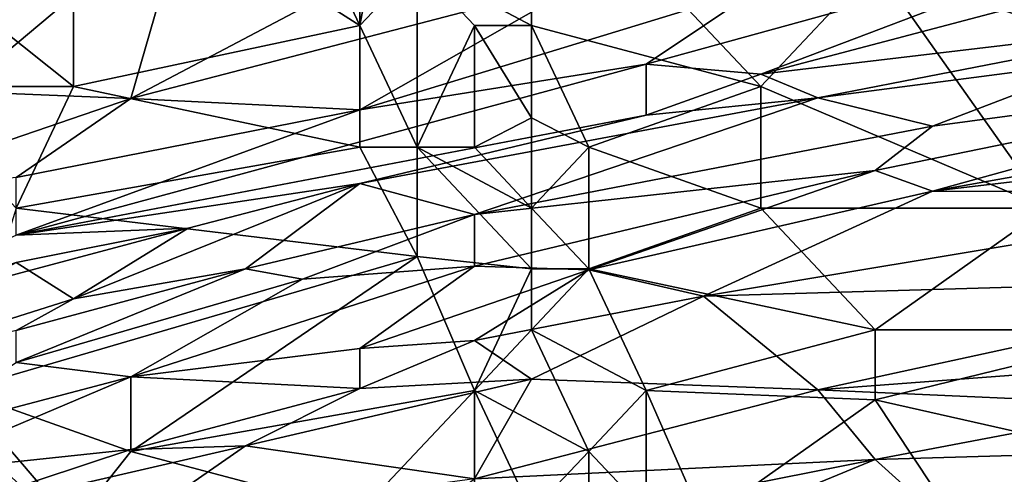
# Model space of a CAD drawing. Extents: x -0.375 to 0.375, y -0.309 to 0.309.
# Tile 96 of 226: x -0.219 to -0.183, y 0.238 to 0.255. Entities that reach past the tile are written whole.
import ezdxf

# ---------------------------------------------------------------- set-up
doc = ezdxf.new("R2010")
doc.units = 0

msp = doc.modelspace()

# ---------------------------------------------------------------- linework, layer by layer
for points in [[(-0.20631, 0.254784, 0.846591), (-0.204206, 0.265971, 0.848439), (-0.20631, 0.263733, 0.848686)], [(-0.204206, 0.257021, 0.84663), (-0.204206, 0.265971, 0.848439), (-0.20631, 0.254784, 0.846591)], [(-0.20631, 0.254784, 0.846591), (-0.20631, 0.263733, 0.848686), (-0.208415, 0.259259, 0.847945)], [(-0.216834, 0.252546, 0.846409), (-0.216834, 0.261496, 0.848728), (-0.225252, 0.259259, 0.848992)], [(-0.216834, 0.261496, 0.848728), (-0.20631, 0.254784, 0.846591), (-0.208415, 0.259259, 0.847945)], [(-0.20631, 0.254784, 0.846591), (-0.216834, 0.261496, 0.848728), (-0.216834, 0.252546, 0.846409)], [(-0.199997, 0.261496, 0.848304), (-0.204206, 0.257021, 0.84663), (-0.199997, 0.254784, 0.846606)], [(-0.199997, 0.261496, 0.848304), (-0.191578, 0.252546, 0.846177), (-0.187369, 0.257021, 0.847475)], [(-0.199997, 0.261496, 0.848304), (-0.199997, 0.254784, 0.846606), (-0.191578, 0.252546, 0.846177)], [(-0.187369, 0.257021, 0.847475), (-0.181055, 0.254784, 0.846763), (-0.174741, 0.261496, 0.847858)], [(-0.214729, 0.252099, 0.686557), (-0.212624, 0.25942, 0.707849), (-0.199997, 0.259874, 0.698171)], [(-0.197892, 0.25649, 0.684621), (-0.214729, 0.252099, 0.686557), (-0.199997, 0.259874, 0.698171)], [(-0.223147, 0.252546, 0.84698), (-0.216834, 0.252546, 0.846409), (-0.225252, 0.259259, 0.848992)], [(-0.212624, 0.25942, 0.707849), (-0.221043, 0.252354, 0.6943), (-0.221043, 0.257463, 0.709785)], [(-0.214729, 0.252099, 0.686557), (-0.221043, 0.252354, 0.6943), (-0.212624, 0.25942, 0.707849)], [(-0.195787, 0.253363, 0.669136), (-0.191578, 0.256201, 0.676878), (-0.176846, 0.258593, 0.671071)], [(-0.176846, 0.258593, 0.671071), (-0.191578, 0.252999, 0.661393), (-0.195787, 0.253363, 0.669136)], [(-0.191578, 0.252999, 0.661393), (-0.176846, 0.258593, 0.671071), (-0.174741, 0.257455, 0.663329)], [(-0.191578, 0.252999, 0.661393), (-0.174741, 0.257455, 0.663329), (-0.174741, 0.254993, 0.649779)], [(-0.204206, 0.250309, 0.844846), (-0.204206, 0.257021, 0.84663), (-0.20631, 0.254784, 0.846591)], [(-0.204206, 0.257021, 0.84663), (-0.202101, 0.254784, 0.845656), (-0.199997, 0.254784, 0.846606)], [(-0.204206, 0.250309, 0.844846), (-0.202101, 0.254784, 0.845656), (-0.204206, 0.257021, 0.84663)], [(-0.187369, 0.257021, 0.847475), (-0.191578, 0.252546, 0.846177), (-0.181055, 0.248071, 0.844637)], [(-0.181055, 0.254784, 0.846763), (-0.187369, 0.257021, 0.847475), (-0.181055, 0.248071, 0.844637)], [(-0.20631, 0.251685, 0.674943), (-0.214729, 0.252099, 0.686557), (-0.197892, 0.25649, 0.684621)], [(-0.20631, 0.251685, 0.674943), (-0.197892, 0.25649, 0.684621), (-0.191578, 0.256201, 0.676878)], [(-0.20631, 0.251685, 0.674943), (-0.191578, 0.256201, 0.676878), (-0.195787, 0.253363, 0.669136)], [(-0.20631, 0.250309, 0.845095), (-0.20631, 0.254784, 0.846591), (-0.216834, 0.252546, 0.846409)], [(-0.20631, 0.254784, 0.846591), (-0.20631, 0.250309, 0.845095), (-0.204206, 0.250309, 0.844846)], [(-0.202101, 0.250309, 0.844004), (-0.202101, 0.254784, 0.845656), (-0.204206, 0.250309, 0.844846)], [(-0.202101, 0.254784, 0.845656), (-0.199997, 0.251392, 0.845282), (-0.199997, 0.254784, 0.846606)], [(-0.202101, 0.254784, 0.845656), (-0.202101, 0.250309, 0.844004), (-0.199997, 0.251392, 0.845282)], [(-0.197892, 0.250309, 0.845136), (-0.191578, 0.252546, 0.846177), (-0.199997, 0.254784, 0.846606)], [(-0.199997, 0.251392, 0.845282), (-0.197892, 0.250309, 0.845136), (-0.199997, 0.254784, 0.846606)], [(-0.191578, 0.252999, 0.661393), (-0.174741, 0.254993, 0.649779), (-0.189473, 0.252126, 0.651715)], [(-0.17895, 0.253505, 0.645908), (-0.189473, 0.252126, 0.651715), (-0.174741, 0.254993, 0.649779)], [(-0.218938, 0.247069, 0.671071), (-0.195787, 0.253363, 0.669136), (-0.195787, 0.251495, 0.657522)], [(-0.218938, 0.247069, 0.671071), (-0.20631, 0.251685, 0.674943), (-0.195787, 0.253363, 0.669136)], [(-0.195787, 0.251495, 0.657522), (-0.195787, 0.253363, 0.669136), (-0.191578, 0.252999, 0.661393)], [(-0.185264, 0.251086, 0.636229), (-0.189473, 0.252126, 0.651715), (-0.17895, 0.253505, 0.645908)], [(-0.187369, 0.249457, 0.624615), (-0.185264, 0.251086, 0.636229), (-0.168427, 0.253343, 0.630422)], [(-0.187369, 0.249457, 0.624615), (-0.168427, 0.253343, 0.630422), (-0.185264, 0.248698, 0.614937)], [(-0.17895, 0.253505, 0.645908), (-0.168427, 0.253343, 0.630422), (-0.185264, 0.251086, 0.636229)], [(-0.185264, 0.248698, 0.614937), (-0.168427, 0.253343, 0.630422), (-0.166323, 0.25208, 0.618808)], [(-0.191578, 0.252999, 0.661393), (-0.189473, 0.252126, 0.651715), (-0.195787, 0.251495, 0.657522)], [(-0.225252, 0.248499, 0.686557), (-0.221043, 0.252354, 0.6943), (-0.214729, 0.252099, 0.686557)], [(-0.218938, 0.248071, 0.845092), (-0.216834, 0.252546, 0.846409), (-0.223147, 0.252546, 0.84698)], [(-0.20631, 0.250309, 0.845095), (-0.216834, 0.252546, 0.846409), (-0.218938, 0.248071, 0.845092)], [(-0.191578, 0.252546, 0.846177), (-0.197892, 0.250309, 0.845136), (-0.191578, 0.248071, 0.844602)], [(-0.181055, 0.248071, 0.844637), (-0.191578, 0.252546, 0.846177), (-0.191578, 0.248071, 0.844602)], [(-0.218938, 0.249192, 0.68075), (-0.225252, 0.248499, 0.686557), (-0.214729, 0.252099, 0.686557)], [(-0.218938, 0.249192, 0.68075), (-0.214729, 0.252099, 0.686557), (-0.20631, 0.251685, 0.674943)], [(-0.189473, 0.252126, 0.651715), (-0.20631, 0.248979, 0.657522), (-0.195787, 0.251495, 0.657522)], [(-0.20631, 0.248979, 0.657522), (-0.189473, 0.252126, 0.651715), (-0.202101, 0.247831, 0.634294)], [(-0.202101, 0.247831, 0.634294), (-0.189473, 0.252126, 0.651715), (-0.185264, 0.251086, 0.636229)], [(-0.162113, 0.251406, 0.60913), (-0.185264, 0.248698, 0.614937), (-0.166323, 0.25208, 0.618808)], [(-0.20631, 0.251685, 0.674943), (-0.218938, 0.247069, 0.671071), (-0.218938, 0.249192, 0.68075)], [(-0.195787, 0.251495, 0.657522), (-0.20631, 0.248979, 0.657522), (-0.218938, 0.247069, 0.671071)], [(-0.199997, 0.248071, 0.843401), (-0.199997, 0.251392, 0.845282), (-0.202101, 0.250309, 0.844004)], [(-0.199997, 0.248071, 0.843401), (-0.197892, 0.250309, 0.845136), (-0.199997, 0.251392, 0.845282)], [(-0.170532, 0.24868, 0.597516), (-0.185264, 0.248698, 0.614937), (-0.162113, 0.251406, 0.60913)], [(-0.202101, 0.247831, 0.634294), (-0.185264, 0.251086, 0.636229), (-0.187369, 0.249457, 0.624615)], [(-0.218938, 0.248071, 0.845092), (-0.204206, 0.246294, 0.843346), (-0.20631, 0.250309, 0.845095)], [(-0.204206, 0.246294, 0.843346), (-0.204206, 0.250309, 0.844846), (-0.20631, 0.250309, 0.845095)], [(-0.204206, 0.250309, 0.844846), (-0.199997, 0.248071, 0.843401), (-0.202101, 0.250309, 0.844004)], [(-0.199997, 0.248071, 0.843401), (-0.204206, 0.250309, 0.844846), (-0.199997, 0.245834, 0.841816)], [(-0.204206, 0.250309, 0.844846), (-0.204206, 0.246294, 0.843346), (-0.199997, 0.245834, 0.841816)], [(-0.199997, 0.248071, 0.843401), (-0.197892, 0.245834, 0.843182), (-0.197892, 0.250309, 0.845136)], [(-0.197892, 0.245834, 0.843182), (-0.191578, 0.248071, 0.844602), (-0.197892, 0.250309, 0.845136)], [(-0.202101, 0.245932, 0.614937), (-0.202101, 0.247831, 0.634294), (-0.187369, 0.249457, 0.624615)], [(-0.202101, 0.245932, 0.614937), (-0.187369, 0.249457, 0.624615), (-0.197892, 0.245794, 0.607194)], [(-0.197892, 0.245794, 0.607194), (-0.187369, 0.249457, 0.624615), (-0.185264, 0.248698, 0.614937)], [(-0.20631, 0.248979, 0.657522), (-0.212624, 0.247337, 0.657522), (-0.218938, 0.247069, 0.671071)], [(-0.216834, 0.244728, 0.638165), (-0.212624, 0.247337, 0.657522), (-0.20631, 0.248979, 0.657522)], [(-0.216834, 0.244728, 0.638165), (-0.20631, 0.248979, 0.657522), (-0.21052, 0.245839, 0.632358)], [(-0.21052, 0.245839, 0.632358), (-0.20631, 0.248979, 0.657522), (-0.202101, 0.247831, 0.634294)], [(-0.193683, 0.244836, 0.593644), (-0.197892, 0.245794, 0.607194), (-0.185264, 0.248698, 0.614937)], [(-0.193683, 0.244836, 0.593644), (-0.185264, 0.248698, 0.614937), (-0.170532, 0.24868, 0.597516)], [(-0.170532, 0.245506, 0.574288), (-0.193683, 0.244836, 0.593644), (-0.170532, 0.24868, 0.597516)], [(-0.221043, 0.241359, 0.842597), (-0.204206, 0.246294, 0.843346), (-0.218938, 0.248071, 0.845092)], [(-0.197892, 0.245834, 0.843182), (-0.199997, 0.248071, 0.843401), (-0.199997, 0.245834, 0.841816)], [(-0.197892, 0.245834, 0.843182), (-0.187369, 0.243596, 0.842811), (-0.191578, 0.248071, 0.844602)], [(-0.187369, 0.243596, 0.842811), (-0.181055, 0.248071, 0.844637), (-0.191578, 0.248071, 0.844602)], [(-0.176846, 0.243596, 0.842779), (-0.181055, 0.248071, 0.844637), (-0.187369, 0.243596, 0.842811)], [(-0.208415, 0.24546, 0.62268), (-0.21052, 0.245839, 0.632358), (-0.202101, 0.247831, 0.634294)], [(-0.202101, 0.245932, 0.614937), (-0.208415, 0.24546, 0.62268), (-0.202101, 0.247831, 0.634294)], [(-0.212624, 0.247337, 0.657522), (-0.227357, 0.243397, 0.663329), (-0.218938, 0.247069, 0.671071)], [(-0.212624, 0.247337, 0.657522), (-0.218938, 0.246068, 0.663329), (-0.227357, 0.243397, 0.663329)], [(-0.216834, 0.244728, 0.638165), (-0.218938, 0.246068, 0.663329), (-0.212624, 0.247337, 0.657522)], [(-0.221043, 0.241359, 0.842597), (-0.214729, 0.239121, 0.840876), (-0.204206, 0.246294, 0.843346)], [(-0.214729, 0.239121, 0.840876), (-0.202101, 0.241359, 0.840811), (-0.204206, 0.246294, 0.843346)], [(-0.202101, 0.241359, 0.840811), (-0.199997, 0.245834, 0.841816), (-0.204206, 0.246294, 0.843346)], [(-0.216834, 0.244728, 0.638165), (-0.227357, 0.241393, 0.636229), (-0.218938, 0.246068, 0.663329)], [(-0.218938, 0.242393, 0.616873), (-0.21052, 0.245839, 0.632358), (-0.208415, 0.24546, 0.62268)], [(-0.218938, 0.243568, 0.630422), (-0.216834, 0.244728, 0.638165), (-0.21052, 0.245839, 0.632358)], [(-0.218938, 0.243568, 0.630422), (-0.21052, 0.245839, 0.632358), (-0.218938, 0.242393, 0.616873)], [(-0.214729, 0.241867, 0.601387), (-0.202101, 0.245932, 0.614937), (-0.20631, 0.24291, 0.59558)], [(-0.214729, 0.241867, 0.601387), (-0.208415, 0.24546, 0.62268), (-0.202101, 0.245932, 0.614937)], [(-0.20631, 0.24291, 0.59558), (-0.202101, 0.245932, 0.614937), (-0.197892, 0.245794, 0.607194)], [(-0.202101, 0.243197, 0.591709), (-0.20631, 0.24291, 0.59558), (-0.197892, 0.245794, 0.607194)], [(-0.199997, 0.243596, 0.840803), (-0.199997, 0.245834, 0.841816), (-0.202101, 0.241359, 0.840811)], [(-0.197892, 0.245794, 0.607194), (-0.193683, 0.244836, 0.593644), (-0.202101, 0.243197, 0.591709)], [(-0.199997, 0.245834, 0.841816), (-0.199997, 0.243596, 0.840803), (-0.197892, 0.245834, 0.843182)], [(-0.195787, 0.241359, 0.840896), (-0.197892, 0.245834, 0.843182), (-0.199997, 0.243596, 0.840803)], [(-0.187369, 0.243596, 0.842811), (-0.197892, 0.245834, 0.843182), (-0.195787, 0.241359, 0.840896)], [(-0.214729, 0.241867, 0.601387), (-0.218938, 0.242393, 0.616873), (-0.208415, 0.24546, 0.62268)], [(-0.189473, 0.241383, 0.562674), (-0.193683, 0.244836, 0.593644), (-0.170532, 0.245506, 0.574288)], [(-0.189473, 0.241383, 0.562674), (-0.170532, 0.245506, 0.574288), (-0.170532, 0.242805, 0.552995)], [(-0.218938, 0.243568, 0.630422), (-0.227357, 0.241393, 0.636229), (-0.216834, 0.244728, 0.638165)], [(-0.202101, 0.243197, 0.591709), (-0.193683, 0.244836, 0.593644), (-0.199997, 0.241782, 0.578159)], [(-0.199997, 0.241782, 0.578159), (-0.193683, 0.244836, 0.593644), (-0.189473, 0.241383, 0.562674)], [(-0.202101, 0.241359, 0.840811), (-0.197892, 0.239121, 0.837731), (-0.199997, 0.243596, 0.840803)], [(-0.199997, 0.243596, 0.840803), (-0.197892, 0.239121, 0.837731), (-0.195787, 0.241359, 0.840896)], [(-0.195787, 0.241359, 0.840896), (-0.187369, 0.241016, 0.841411), (-0.187369, 0.243596, 0.842811)], [(-0.187369, 0.243596, 0.842811), (-0.187369, 0.241016, 0.841411), (-0.176846, 0.243596, 0.842779)], [(-0.187369, 0.241016, 0.841411), (-0.17895, 0.239121, 0.840345), (-0.176846, 0.243596, 0.842779)], [(-0.20631, 0.241437, 0.583966), (-0.20631, 0.24291, 0.59558), (-0.202101, 0.243197, 0.591709)], [(-0.20631, 0.241437, 0.583966), (-0.202101, 0.243197, 0.591709), (-0.199997, 0.241782, 0.578159)], [(-0.20631, 0.241437, 0.583966), (-0.214729, 0.241867, 0.601387), (-0.20631, 0.24291, 0.59558)], [(-0.189473, 0.241383, 0.562674), (-0.170532, 0.242805, 0.552995), (-0.176846, 0.240823, 0.543317)], [(-0.223147, 0.239639, 0.601387), (-0.218938, 0.242393, 0.616873), (-0.214729, 0.241867, 0.601387)], [(-0.223147, 0.238298, 0.589773), (-0.214729, 0.241867, 0.601387), (-0.214729, 0.239184, 0.580095)], [(-0.223147, 0.238298, 0.589773), (-0.223147, 0.239639, 0.601387), (-0.214729, 0.241867, 0.601387)], [(-0.214729, 0.239184, 0.580095), (-0.214729, 0.241867, 0.601387), (-0.20631, 0.241437, 0.583966)], [(-0.21052, 0.239329, 0.574288), (-0.199997, 0.241782, 0.578159), (-0.202101, 0.238107, 0.552995)], [(-0.20631, 0.241437, 0.583966), (-0.199997, 0.241782, 0.578159), (-0.21052, 0.239329, 0.574288)], [(-0.202101, 0.238107, 0.552995), (-0.199997, 0.241782, 0.578159), (-0.189473, 0.241383, 0.562674)], [(-0.21052, 0.239329, 0.574288), (-0.214729, 0.239184, 0.580095), (-0.20631, 0.241437, 0.583966)], [(-0.227357, 0.236884, 0.841218), (-0.216834, 0.236453, 0.839475), (-0.221043, 0.241359, 0.842597)], [(-0.214729, 0.239121, 0.840876), (-0.221043, 0.241359, 0.842597), (-0.216834, 0.236453, 0.839475)], [(-0.202101, 0.241359, 0.840811), (-0.214729, 0.239121, 0.840876), (-0.20631, 0.236884, 0.838729)], [(-0.202101, 0.236884, 0.838143), (-0.202101, 0.241359, 0.840811), (-0.20631, 0.236884, 0.838729)], [(-0.202101, 0.238107, 0.552995), (-0.189473, 0.241383, 0.562674), (-0.187369, 0.238826, 0.539446)], [(-0.199997, 0.236891, 0.837539), (-0.197892, 0.239121, 0.837731), (-0.202101, 0.241359, 0.840811)], [(-0.202101, 0.236884, 0.838143), (-0.199997, 0.236891, 0.837539), (-0.202101, 0.241359, 0.840811)], [(-0.197892, 0.239121, 0.837731), (-0.195787, 0.236884, 0.837042), (-0.195787, 0.241359, 0.840896)], [(-0.195787, 0.236884, 0.837042), (-0.193683, 0.236555, 0.837539), (-0.195787, 0.241359, 0.840896)], [(-0.195787, 0.241359, 0.840896), (-0.193683, 0.236555, 0.837539), (-0.187369, 0.241016, 0.841411)], [(-0.189473, 0.241383, 0.562674), (-0.176846, 0.240823, 0.543317), (-0.187369, 0.238826, 0.539446)], [(-0.193683, 0.236555, 0.837539), (-0.18316, 0.234646, 0.837177), (-0.187369, 0.241016, 0.841411)], [(-0.17895, 0.239121, 0.840345), (-0.187369, 0.241016, 0.841411), (-0.18316, 0.234646, 0.837177)], [(-0.187369, 0.238826, 0.539446), (-0.176846, 0.240823, 0.543317), (-0.176846, 0.239125, 0.529767)], [(-0.223147, 0.236403, 0.574288), (-0.214729, 0.239184, 0.580095), (-0.21052, 0.239329, 0.574288)], [(-0.214729, 0.236387, 0.558802), (-0.223147, 0.236403, 0.574288), (-0.21052, 0.239329, 0.574288)], [(-0.214729, 0.236387, 0.558802), (-0.21052, 0.239329, 0.574288), (-0.202101, 0.238107, 0.552995)], [(-0.214729, 0.239184, 0.580095), (-0.223147, 0.236403, 0.574288), (-0.223147, 0.238298, 0.589773)], [(-0.220317, 0.238252, 0.199761), (-0.218495, 0.237611, 0.195884), (-0.220636, 0.238899, 0.192008)], [(-0.220636, 0.238899, 0.192008), (-0.218495, 0.237611, 0.195884), (-0.219208, 0.238252, 0.188132)], [(-0.214729, 0.239121, 0.840876), (-0.216834, 0.236453, 0.839475), (-0.20631, 0.236884, 0.838729)], [(-0.197892, 0.239121, 0.837731), (-0.199997, 0.236891, 0.837539), (-0.197892, 0.236027, 0.835604)], [(-0.195787, 0.236884, 0.837042), (-0.197892, 0.239121, 0.837731), (-0.197892, 0.236027, 0.835604)], [(-0.185264, 0.236919, 0.522025), (-0.187369, 0.238826, 0.539446), (-0.176846, 0.239125, 0.529767)], [(-0.185264, 0.236919, 0.522025), (-0.176846, 0.239125, 0.529767), (-0.170532, 0.237314, 0.510411)], [(-0.18316, 0.234646, 0.837177), (-0.172636, 0.234646, 0.837327), (-0.17895, 0.239121, 0.840345)], [(-0.187369, 0.238826, 0.539446), (-0.20631, 0.235072, 0.535574), (-0.202101, 0.238107, 0.552995)], [(-0.20631, 0.235072, 0.535574), (-0.187369, 0.238826, 0.539446), (-0.197892, 0.234482, 0.518153)], [(-0.185264, 0.236919, 0.522025), (-0.197892, 0.234482, 0.518153), (-0.187369, 0.238826, 0.539446)]]:
    msp.add_3dface(points)

doc.saveas('drawing.dxf')
